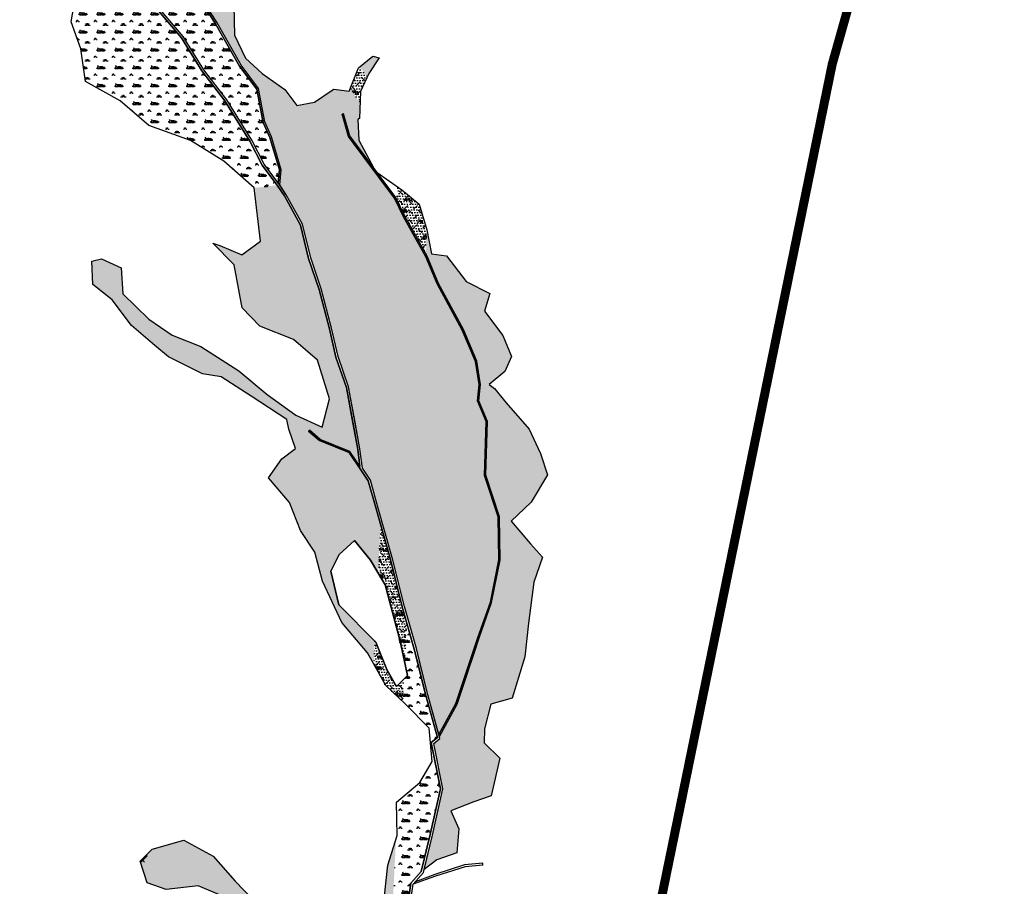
# Model space of a CAD drawing. Extents: x -23778 to 2010688, y -9045 to 873115.
# Tile 14 of 23: x 2003239 to 2005435, y 862736 to 864670. Entities that reach past the tile are written whole.
import ezdxf

# ---------------------------------------------------------------- set-up
doc = ezdxf.new("R2010")
doc.units = 0
doc.header["$MEASUREMENT"] = 0
doc.linetypes.add('PHANTOM2', pattern=[1.25, 0.625, -0.125, 0.125, -0.125, 0.125, -0.125])
for name, color, linetype in [('ce-prop-main', 4, 'PHANTOM2'), ('ce-wtln-abfp', 1, 'Continuous'), ('ce-wtln-ajrs', 1, 'Continuous'), ('ce-wtln-filp', 8, 'Continuous'), ('ce-wtln-filp-clea', 8, 'Continuous'), ('ce-wtln-patt', 8, 'Continuous')]:
    doc.layers.add(name, color=color, linetype=linetype)
pattern_1 = [(0, (18, 1.2), (60, 60), [9, -1.8, 2.4, -1.8, 9, -36]), (0, (15, 3), (60, 60), [6, -4.5, 9, -4.5, 6, -30]), (0, (36, 27), (60, 60), [7.5, -3, 7.5, -42]), (0, (6, 39), (60, 60), [3, -6, 3, -48]), (90, (12, 39), (-60, 60), [5.4, -54.6]), (90, (30, 3), (-60, 60), [6, -54]), (90, (45, 27), (-60, 60), [6, -54]), (45, (37.8, 2.4), (0, 60), [6, -78.8528137]), (135, (22.2, 2.4), (-60, 7e-15), [6, -78.8528137]), (63.4349488, (36, 2.7), (3e-09, 60), [6, -128.1640786]), (75.9637565, (33, 3), (2e-09, 59.99999999), [6, -241.3863376]), (75.9637565, (48, 27), (2e-09, 59.99999999), [4.8, -242.5863376]), (75.9637565, (13.2, 39), (2e-09, 59.99999999), [4.2, -243.1863376]), (104.0362435, (27, 3), (-2e-09, 59.99999999), [6, -241.3863376]), (104.0362435, (42, 27), (-2e-09, 59.99999999), [4.8, -242.5863376]), (104.0362435, (10.8, 39), (-2e-09, 59.99999999), [4.2, -243.1863376]), (116.5650512, (24, 2.7), (-2e-08, 60), [6, -128.1640079]), (45, (0, 0), (-10.60660172, 10.60660172), []), (135, (0, 0), (-10.60660172, -10.60660172), [])]
pattern_2 = [(0, (18, 1.2), (60, 60), [9, -1.8, 2.4, -1.8, 9, -36]), (0, (15, 3), (60, 60), [6, -4.5, 9, -4.5, 6, -30]), (0, (36, 27), (60, 60), [7.5, -3, 7.5, -42]), (0, (6, 39), (60, 60), [3, -6, 3, -48]), (90, (12, 39), (-60, 60), [5.4, -54.6]), (90, (30, 3), (-60, 60), [6, -54]), (90, (45, 27), (-60, 60), [6, -54]), (45, (37.8, 2.4), (0, 60), [6, -78.8528137]), (135, (22.2, 2.4), (-60, 7e-15), [6, -78.8528137]), (63.4349488, (36, 2.7), (3e-09, 60), [6, -128.1640786]), (75.9637565, (33, 3), (2e-09, 59.99999999), [6, -241.3863376]), (75.9637565, (48, 27), (2e-09, 59.99999999), [4.8, -242.5863376]), (75.9637565, (13.2, 39), (2e-09, 59.99999999), [4.2, -243.1863376]), (104.0362435, (27, 3), (-2e-09, 59.99999999), [6, -241.3863376]), (104.0362435, (42, 27), (-2e-09, 59.99999999), [4.8, -242.5863376]), (104.0362435, (10.8, 39), (-2e-09, 59.99999999), [4.2, -243.1863376]), (116.5650512, (24, 2.7), (-2e-08, 60), [6, -128.1640079]), (45, (0, 0), (0, 21.21320344), [12, -18]), (135, (19.092, 10.608), (-21.21320344, 2e-15), [12, -18]), (0, (0, 0), (4.5, 6), [0, -6])]
pattern_3 = [(0, (12, 0.8), (40, 40), [6, -1.2, 1.6, -1.2, 6, -24]), (0, (10, 2), (40, 40), [4, -3, 6, -3, 4, -20]), (0, (24, 18), (40, 40), [5, -2, 5, -28]), (0, (4, 26), (40, 40), [2, -4, 2, -32]), (90, (8, 26), (-40, 40), [3.6, -36.4]), (90, (20, 2), (-40, 40), [4, -36]), (90, (30, 18), (-40, 40), [4, -36]), (45, (25.2, 1.6), (0, 40), [4, -52.5685425]), (135, (14.8, 1.6), (-40, 4e-15), [4, -52.5685425]), (63.4349488, (24, 1.8), (2e-09, 40), [4, -85.4427191]), (75.96375653, (22, 2), (1e-09, 39.999999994), [4, -160.92422504]), (75.96375653, (32, 18), (1e-09, 39.999999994), [3.2, -161.72422504]), (75.96375653, (8.8, 26), (1e-09, 39.999999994), [2.8, -162.12422504]), (104.03624347, (18, 2), (-1e-09, 39.999999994), [4, -160.92422504]), (104.03624347, (28, 18), (-1e-09, 39.999999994), [3.2, -161.72422504]), (104.03624347, (7.2, 26), (-1e-09, 39.999999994), [2.8, -162.12422504]), (116.5650512, (16, 1.8), (-2e-08, 40), [4, -85.4426719])]

msp = doc.modelspace()

# ---------------------------------------------------------------- hatches: boundary and pattern name
at = {"layer": 'ce-wtln-filp'}
h = msp.add_hatch(dxfattribs=at)
h.set_pattern_fill('WTLN_IJ', color=256, scale=60)
h.set_pattern_definition(pattern_1)
h.paths.add_polyline_path([(2003366.9, 864956.9), (2003371.1, 864959.2), (2003343, 865000.6), (2003347.1, 865003.4), (2003375.6, 864961.6), (2003383.5, 864965), (2003385.4, 864967.1), (2003386.3, 864968.1), (2003388.4, 864971.6), (2003389.8, 864975.7), (2003390.5, 864979.9), (2003390.4, 864981.7), (2003393.2, 864987.4), (2003397.6, 864991.4), (2003400.1, 864994.6), (2003403.5, 864999), (2003408.9, 865006.2), (2003412.9, 865011.9), (2003416.9, 865017.7), (2003420.6, 865023.3), (2003439.3, 865047.9), (2003441, 865051.4), (2003440.8, 865054.5), (2003440.7, 865055.2), (2003379.6, 865049.3), (2003358.9, 865026.9), (2003292.7, 865017.2), (2003278.8, 864982.7), (2003255.6, 864961.3), (2003238.9, 864924.2), (2003254.5, 864876.1), (2003277.4, 864843.7), (2003283.5, 864838.2), (2003283.9, 864838.6), (2003286.2, 864843.8), (2003286.5, 864846.9), (2003286.7, 864849.1), (2003287.5, 864855.4), (2003287.6, 864855.9), (2003288.4, 864860.8), (2003289.7, 864866.5), (2003295, 864877.5), (2003306.8, 864891.2), (2003310.6, 864895.6), (2003311.7, 864896.8), (2003325.2, 864911.5), (2003326.8, 864913.2), (2003330.8, 864918.2), (2003334.2, 864922.2), (2003343, 864932.9), (2003344.5, 864934.9), (2003345.7, 864936.5), (2003347.4, 864938.7), (2003350, 864941.9)])
h.paths.add_polyline_path([(2004040.4, 864585.1), (2004026.8, 864588.4), (2003996.8, 864564.3), (2003997.4, 864563.3), (2004014.2, 864543.1), (2004014.2, 864543.1), (2004017.3, 864550.1)])
h.paths.add_polyline_path([(2004400.8, 863701.9), (2004391.1, 863722.7), (2004388.8, 863711.1), (2004367.5, 863582), (2004379.5, 863593.4), (2004416, 863654.8)])
h.paths.add_polyline_path([(2004404.8, 863470.4), (2004377.9, 863500.6), (2004357.9, 863524.1), (2004353.7, 863498.6), (2004348.4, 863474.4), (2004343, 863449.9), (2004303.5, 863253.9), (2004297.9, 863229.5), (2004292.9, 863205.1), (2004258.2, 863059.4), (2004251.8, 863035.1), (2004246.3, 863010.4), (2004241.3, 862985.8), (2004227.7, 862915.4), (2004251.5, 862924.7), (2004290.2, 862938.2), (2004310, 863021.9), (2004274.9, 863056.5), (2004276, 863087.5), (2004290.1, 863142.6), (2004337.2, 863156), (2004365.8, 863248.6), (2004373.6, 863323.8), (2004385.7, 863414.8)])
h.paths.add_polyline_path([(2004218.4, 862864.4), (2004218.1, 862865.2), (2004207.2, 862808.8), (2004213.7, 862811.1)])
h.paths.add_polyline_path([(2004025.1, 861813.4), (2004011.3, 861841.2), (2004010.9, 861840.4), (2004008.9, 861836.1), (2004008.1, 861833.9), (2004007.7, 861832.6), (2004007.2, 861831.2), (2004005.2, 861823.1), (2004004.1, 861817), (2004001.7, 861797.7), (2004000.7, 861791.4), (2003999.6, 861785.7), (2003998.7, 861781.2), (2003998.3, 861779.3), (2003998, 861777.5), (2003997.8, 861776.7), (2003994.9, 861763.9), (2003994.8, 861763.1), (2003994.5, 861760.3), (2003994.2, 861757.4), (2003994, 861754.9), (2003993.9, 861754.1), (2003990.1, 861738), (2003988.7, 861733.4), (2003992.8, 861711.5), (2004016.9, 861639.3), (2004027.4, 861607.8), (2004030.8, 861615.3), (2004047.8, 861663.5), (2004037.6, 861732.6)])
h.paths.add_polyline_path([(2003670.3, 862803.4), (2003604.9, 862839.4), (2003534.1, 862819.4), (2003507.6, 862792.2), (2003523.4, 862744), (2003565.8, 862729.5), (2003636.9, 862737.6), (2003702.2, 862709.9), (2003762.2, 862646.5), (2003813.7, 862608.2), (2003817.9, 862629.1), (2003815.6, 862651.8), (2003814.9, 862656.5), (2003778.3, 862686.8), (2003719.5, 862747.8)])
h.paths.add_polyline_path([(2003818.2, 862351.5), (2003818.1, 862352.3), (2003816.7, 862359), (2003814, 862373.4), (2003796.6, 862343.6), (2003804.2, 862328), (2003815.7, 862316), (2003817.5, 862323.7), (2003818.2, 862327.3), (2003819, 862332.3), (2003819, 862341.4)])
h.paths.add_polyline_path([(2003838.9, 863658.6), (2003835.7, 863671.8), (2003829.5, 863686.3), (2003827, 863692.9), (2003823.8, 863690.4), (2003794.1, 863647.5), (2003840.9, 863592.7), (2003865.5, 863530.1), (2003872, 863520.1), (2003871.9, 863526.4), (2003869.9, 863541.6), (2003866.8, 863561.4), (2003858.2, 863599), (2003852.8, 863618.6), (2003844.7, 863630.4)])
h.paths.add_polyline_path([(2003642.9, 863940.6), (2003579.2, 863966.4), (2003527.1, 864001.6), (2003469.1, 864058.4), (2003465.5, 864116.1), (2003421.3, 864136.6), (2003400.1, 864131.3), (2003402, 864079.4), (2003444.8, 864044.7), (2003488.6, 863988), (2003540.4, 863942.8), (2003570.7, 863917.6), (2003646.3, 863879.7), (2003688, 863873), (2003755, 863829.7), (2003810.3, 863793.8), (2003801.5, 863810.4), (2003801.4, 863810.7), (2003799.5, 863813.9), (2003796.5, 863817.5), (2003791.7, 863823.6), (2003803.1, 863820.7), (2003796, 863829.8), (2003790.9, 863833.4), (2003727.4, 863886.5)])
h = msp.add_hatch(dxfattribs=at)
h.set_pattern_fill('WTLN_IJ', color=256, scale=60)
h.set_pattern_definition(pattern_1)
h.paths.add_polyline_path([(2003525.8, 862810.8), (2003507.6, 862792.2), (2003512.2, 862778.3)])
at = {"layer": 'ce-wtln-filp-clea'}
h = msp.add_hatch(dxfattribs=at)
h.set_pattern_fill('WTLN_IJLCI', color=256, scale=60)
h.set_pattern_definition(pattern_2)
h.paths.add_polyline_path([(2003997.4, 864563.3), (2003996.8, 864564.3), (2003994.9, 864562.8), (2003976.1, 864517), (2003998.4, 864482.6), (2003999.2, 864509.4), (2004013.7, 864542), (2004011, 864547)])
h = msp.add_hatch(dxfattribs=at)
h.set_pattern_fill('WTLN_IJLCI', color=256, scale=60)
h.set_pattern_definition(pattern_2)
h.paths.add_polyline_path([(2004080.3, 864267.7), (2004081.7, 864297.2), (2004130.1, 864258.3), (2004146.6, 864202.9), (2004144, 864148.9), (2004097.7, 864231.3)])
h = msp.add_hatch(dxfattribs=at)
h.set_pattern_fill('WTLN_IJLCI', color=256, scale=60)
h.set_pattern_definition(pattern_2)
h.paths.add_polyline_path([(2004044.6, 863558.3), (2004079.9, 864261.6), (2004095.1, 864229.9), (2004143.6, 864143.3), (2004103.2, 863339), (2004097, 863360.8), (2004074.3, 863453), (2004070.8, 863467.2)])
h = msp.add_hatch(dxfattribs=at)
h.set_pattern_fill('WTLN_IJLCI', color=256, scale=60)
h.set_pattern_definition(pattern_2)
h.paths.add_polyline_path([(2004043.8, 863542.6), (2004038.4, 863434.8), (2004054.2, 863409), (2004070, 863350.4), (2004098, 863235.2), (2004102.4, 863323.6), (2004092.2, 863359.6), (2004066, 863465.9)])
h = msp.add_hatch(dxfattribs=at)
h.set_pattern_fill('WTLN_IJLCI', color=256, scale=60)
h.set_pattern_definition(pattern_2)
h.paths.add_polyline_path([(2004030.8, 863283.2), (2004028.3, 863232.7), (2004055.2, 863184.3), (2004060.6, 863179.1), (2004093.5, 863147.9), (2004096.2, 863199), (2004079.4, 863181.9), (2004057.5, 863219.9), (2004033, 863281)])
h = msp.add_hatch(dxfattribs=at)
h.set_pattern_fill('WTLN_IJLCI', color=256, scale=60)
h.set_pattern_definition(pattern_2)
h.paths.add_polyline_path([(2004060.2, 862583.3), (2004065.9, 862596.7), (2004078.3, 862842.4), (2004059.7, 862783.2), (2004051.5, 862708.6), (2004048.8, 862661.2), (2003997.2, 862573), (2003995.1, 862571.9), (2003983.3, 862337.7), (2003994, 862360.7), (2004038.1, 862513.9)])
at = {"layer": 'ce-wtln-patt'}
h = msp.add_hatch(dxfattribs=at)
h.set_pattern_fill('GRASS2', color=256, scale=40)
h.set_pattern_definition(pattern_3)
h.paths.add_polyline_path([(2003675.7, 864660.8), (2003626.5, 864739.3), (2003564.2, 864821.6), (2003506.8, 864894.2), (2003486.3, 864926), (2003399.2, 864926.8), (2003403.4, 864920.7), (2003430.7, 864849.2), (2003523.8, 864752.1), (2003552.4, 864692.7), (2003603.7, 864632.4), (2003649.4, 864558.3), (2003700.8, 864491.5), (2003756.7, 864401.3), (2003783.8, 864347.8), (2003815.4, 864306), (2003818.1, 864334.9), (2003797.1, 864407.1), (2003781.6, 864440.6), (2003767.9, 864515.1), (2003729.1, 864566.3)])
h = msp.add_hatch(dxfattribs=at)
h.set_pattern_fill('GRASS2', color=256, scale=40)
h.set_pattern_definition(pattern_3)
h.paths.add_polyline_path([(2003548.2, 864690), (2003519.6, 864749.2), (2003426.4, 864846.4), (2003422.4, 864857), (2003287.9, 864858.2), (2003287.6, 864855.9), (2003287.1, 864852.4), (2003286.7, 864849.5), (2003286.2, 864843.8), (2003283.2, 864837.9), (2003335.9, 864790.8), (2003367, 864742.5), (2003353.3, 864665.4), (2003375, 864604.6), (2003385.7, 864531.8), (2003462.6, 864489.2), (2003527.2, 864433.7), (2003619.8, 864400.4), (2003694.3, 864354.1), (2003762.1, 864294.7), (2003813.3, 864300.5), (2003779.6, 864345.1), (2003752.4, 864398.9), (2003696.7, 864488.7), (2003645.3, 864555.5), (2003599.6, 864629.4)])
h = msp.add_hatch(dxfattribs=at)
h.set_pattern_fill('GRASS2', color=256, scale=40)
h.set_pattern_definition(pattern_3)
h.paths.add_polyline_path([(2003972.6, 864409.6), (2003958.5, 864458.9), (2003961.3, 864459.8), (2003975.3, 864410.9), (2004008.5, 864366.2), (2004028.9, 864338.8), (2003995.1, 864401), (2003992.9, 864447.4), (2003996.9, 864449.2), (2003998.2, 864482.8), (2003976.2, 864516.9), (2003973.8, 864510.8), (2003939.7, 864514.6), (2003935.7, 864512.9), (2003896.8, 864486), (2003857.1, 864478.5), (2003830.2, 864514.5), (2003779.4, 864550), (2003742.4, 864583.8), (2003718.2, 864635.5), (2003716.7, 864702), (2003721.5, 864708.9), (2003728.7, 864760.5), (2003705.8, 864812.5), (2003657.1, 864852.3), (2003650.1, 864855), (2003542.1, 864856), (2003567.3, 864824), (2003601.4, 864779.1), (2003629.8, 864741.6), (2003679.1, 864662.9), (2003732.5, 864568.5), (2003771.7, 864516.8), (2003785.4, 864441.9), (2003800.8, 864408.5), (2003822.1, 864335.3), (2003819.1, 864301.2), (2003833.5, 864279.4), (2003869.8, 864213.4), (2003888, 864138.5), (2003911.5, 864069.5), (2003934.5, 863981.5), (2003949.3, 863918.2), (2003972.6, 863850.9), (2003997.7, 863712.5), (2004003.3, 863669.4), (2004021, 863642.9), (2004037.7, 863582.5), (2004044.6, 863558.5), (2004079.9, 864261.4), (2004075, 864271.7)])
h = msp.add_hatch(dxfattribs=at)
h.set_pattern_fill('GRASS2', color=256, scale=40)
h.set_pattern_definition(pattern_3)
h.paths.add_polyline_path([(2003827, 863692.9), (2003829.5, 863686.3), (2003835.7, 863671.8), (2003838.9, 863658.6), (2003844.7, 863630.4), (2003852.8, 863618.6), (2003858.2, 863599), (2003866.8, 863561.4), (2003869.9, 863541.6), (2003871.9, 863526.4), (2003872, 863520.1), (2003897.3, 863481.7), (2003914.3, 863417.2), (2003957.5, 863325.1), (2004014.7, 863257.3), (2004028.3, 863232.8), (2004030.8, 863283.2), (2003951, 863364.2), (2003932.7, 863439.6), (2003951.1, 863476.8), (2003985.5, 863507.6), (2004021.3, 863463.7), (2004038.4, 863435.3), (2004043.8, 863543.1), (2004016.4, 863640.8), (2003973.4, 863704.3), (2003907.7, 863730.8), (2003883.1, 863751.6), (2003885, 863753.8), (2003909.3, 863733.4), (2003975.3, 863706.8), (2003997.6, 863674.1), (2003992.8, 863711.7), (2003971, 863831.5), (2003967.7, 863849.6), (2003944.4, 863916.8), (2003929.6, 863980.3), (2003906.8, 864068.1), (2003883.2, 864137.1), (2003865.1, 864211.6), (2003829.2, 864276.8), (2003814.5, 864298.9), (2003813.3, 864300.5), (2003762.1, 864294.7), (2003775.7, 864175.6), (2003734.2, 864145.6), (2003685.5, 864166.3), (2003669.6, 864171.1), (2003717.1, 864122.9), (2003735.1, 864027.3), (2003774.4, 863986), (2003849.4, 863956.5), (2003903.2, 863910.5), (2003929.6, 863824), (2003913.2, 863760.9), (2003855.1, 863787.9), (2003796, 863829.8), (2003803.1, 863820.7), (2003791.7, 863823.6), (2003796.5, 863817.5), (2003799.5, 863813.9), (2003801.4, 863810.7), (2003801.5, 863810.4), (2003810.3, 863793.8), (2003834.4, 863778.2), (2003839.5, 863756.7), (2003854, 863713.3)])
h = msp.add_hatch(dxfattribs=at)
h.set_pattern_fill('GRASS2', color=256, scale=40)
h.set_pattern_definition(pattern_3)
h.paths.add_polyline_path([(2004367.5, 863582), (2004388.8, 863711.1), (2004391.1, 863722.7), (2004375.5, 863756.3), (2004324.1, 863815.2), (2004297.7, 863847.1), (2004286.3, 863855.8), (2004321, 863885.1), (2004335.6, 863918.3), (2004316.5, 863965.6), (2004275.3, 864019.8), (2004287.2, 864059.3), (2004234.5, 864085.6), (2004190.8, 864143.2), (2004157.7, 864147.8), (2004147.2, 864200.9), (2004146.6, 864202.9), (2004143.9, 864149.1), (2004147.8, 864142.1), (2004172.7, 864081.6), (2004228.6, 863978.7), (2004258.4, 863908.1), (2004266.5, 863856.2), (2004263, 863819.8), (2004282.4, 863773.7), (2004278.4, 863653.5), (2004308.8, 863561), (2004310.8, 863464.4), (2004291.6, 863369.8), (2004263.5, 863290.8), (2004253.8, 863261.3), (2004236.2, 863208.1), (2004214.6, 863142.7), (2004175, 863070.8), (2004176.2, 863066.5), (2004162.3, 863055.2), (2004182.7, 862953.8), (2004159.3, 862850.6), (2004141, 862774.1), (2004140.9, 862774), (2004169.4, 862795.4), (2004207.2, 862808.8), (2004218.1, 862865.2), (2004200.6, 862904.7), (2004227.7, 862915.4), (2004241.3, 862985.8), (2004246.3, 863010.4), (2004251.8, 863035.1), (2004258.2, 863059.4), (2004292.9, 863205.1), (2004297.9, 863229.5), (2004303.5, 863253.9), (2004343, 863449.9), (2004348.4, 863474.4), (2004353.7, 863498.6), (2004357.9, 863524.1), (2004335, 863551.2)])
h = msp.add_hatch(dxfattribs=at)
h.set_pattern_fill('GRASS2', color=256, scale=40)
h.set_pattern_definition(pattern_3)
h.paths.add_polyline_path([(2004275.4, 863653), (2004279.4, 863773.2), (2004259.9, 863819.4), (2004263.5, 863856.1), (2004255.4, 863907.3), (2004225.9, 863977.4), (2004170, 864080.3), (2004145.1, 864140.8), (2004143.6, 864143.4), (2004103.2, 863339), (2004123.9, 863266.7), (2004134.7, 863223.3), (2004149.5, 863163.7), (2004174, 863074.7), (2004211.8, 863143.9), (2004260.7, 863291.8), (2004288.7, 863370.6), (2004307.8, 863464.7), (2004305.8, 863560.5)])
h = msp.add_hatch(dxfattribs=at)
h.set_pattern_fill('GRASS2', color=256, scale=40)
h.set_pattern_definition(pattern_3)
h.paths.add_polyline_path([(2004177.6, 862953.9), (2004156.8, 863057.2), (2004170.5, 863068.3), (2004144.6, 863162.4), (2004119.1, 863265.4), (2004092.2, 863359.6), (2004102.4, 863323.6), (2004098, 863235.2), (2004104.2, 863206.9), (2004096.2, 863198.8), (2004093.6, 863147.8), (2004152.2, 863089.1), (2004158.6, 863014.7), (2004131.3, 862967.8), (2004082.5, 862927), (2004080.6, 862849.8), (2004078.3, 862842.4), (2004065.9, 862596.7), (2004102.8, 862682.9), (2004111.5, 862743), (2004134.7, 862769.3), (2004154.4, 862851.7)])

# ---------------------------------------------------------------- linework, layer by layer
at = {"layer": 'ce-prop-main', "color": 10, "linetype": 'Continuous', "const_width": 20, "flags": 128}
msp.add_lwpolyline([(2005254.7, 865294.1), (2005051.2, 864570.4), (2004998.6, 864313.1), (2004895.3, 863808.5), (2004796.5, 863325.9), (2004711.9, 862912.7), (2004625.8, 862492.5), (2004528.2, 862008.3), (2004478.9, 861746.2), (2004471.1, 861569.6), (2004426.2, 861013.4), (2004428.4, 860698.2), (2005003.6, 860967), (2005155.2, 861027.5), (2005231.6, 861056.1), (2005063.4, 859983.6), (2006446.7, 859815.9)], dxfattribs=at)
at = {"layer": 'ce-wtln-abfp'}
for p, q in [((2003958.5, 864458.9), (2003961.3, 864459.8)), ((2003883.1, 863751.6), (2003885, 863753.8)), ((2004272.1, 862783.7), (2004271.7, 862787.6))]:
    msp.add_line(p, q, dxfattribs=at)
for points in [[(2003815.4, 864306), (2003818.1, 864334.9), (2003797.1, 864407.1), (2003781.6, 864440.6), (2003767.9, 864515.1), (2003729.1, 864566.3), (2003675.7, 864660.8), (2003626.5, 864739.3), (2003564.2, 864821.6), (2003506.8, 864894.2), (2003453.2, 864977.4), (2003433.8, 865038.6)], [(2003819.1, 864301.2), (2003822.1, 864335.3), (2003800.8, 864408.5), (2003785.4, 864441.9), (2003771.7, 864516.8), (2003732.5, 864568.5), (2003679.1, 864662.9), (2003629.8, 864741.6), (2003567.3, 864824), (2003510.1, 864896.5), (2003456.8, 864979.1), (2003437.6, 865039.8)], [(2004107.6, 862681.6), (2004116.2, 862740.8), (2004139.3, 862766.9), (2004159.3, 862850.6), (2004182.7, 862953.8), (2004162.3, 863055.2), (2004176.2, 863066.5), (2004149.5, 863163.7), (2004123.9, 863266.7), (2004097, 863360.8), (2004070.8, 863467.2), (2004037.7, 863582.5), (2004021, 863642.9), (2004003.3, 863669.4), (2003997.7, 863712.5), (2003986.9, 863771.9), (2003972.6, 863850.9), (2003949.3, 863918.2), (2003934.5, 863981.5), (2003911.5, 864069.5), (2003888, 864138.5), (2003869.8, 864213.4), (2003833.5, 864279.4), (2003818.6, 864301.8), (2003783.8, 864347.8), (2003756.7, 864401.3), (2003700.8, 864491.5), (2003649.4, 864558.3), (2003603.7, 864632.4), (2003552.4, 864692.7)], [(2004102.8, 862682.9), (2004111.5, 862743), (2004134.7, 862769.3), (2004154.4, 862851.7), (2004177.6, 862953.9), (2004156.8, 863057.2), (2004170.5, 863068.3), (2004144.6, 863162.4), (2004119.1, 863265.4), (2004092.2, 863359.6), (2004066, 863465.9), (2004032.9, 863581.2), (2004016.4, 863640.8), (2003998.5, 863667.6), (2003992.8, 863711.7), (2003982, 863771), (2003967.7, 863849.6), (2003944.4, 863916.8), (2003929.6, 863980.3), (2003906.8, 864068.1), (2003883.2, 864137.1), (2003865.1, 864211.6), (2003829.2, 864276.8), (2003814.5, 864298.9), (2003779.6, 864345.1), (2003752.4, 864398.9), (2003696.7, 864488.7), (2003645.3, 864555.5), (2003599.6, 864629.4), (2003548.2, 864690)], [(2004174, 863074.7), (2004211.8, 863143.9), (2004260.7, 863291.8), (2004288.7, 863370.6), (2004307.8, 863464.7), (2004305.8, 863560.5), (2004275.4, 863653), (2004279.4, 863773.2), (2004259.9, 863819.4), (2004263.5, 863856.1), (2004255.4, 863907.3), (2004225.9, 863977.4), (2004170, 864080.3), (2004145.1, 864140.8), (2004095.1, 864229.9), (2004075, 864271.7), (2003972.6, 864409.6), (2003958.5, 864458.9)], [(2004175, 863070.8), (2004214.6, 863142.7), (2004263.5, 863290.8), (2004291.6, 863369.8), (2004310.8, 863464.4), (2004308.8, 863561), (2004278.4, 863653.5), (2004282.4, 863773.7), (2004263, 863819.8), (2004266.5, 863856.2), (2004258.4, 863908.1), (2004228.6, 863978.7), (2004172.7, 864081.6), (2004147.8, 864142.1), (2004097.7, 864231.3), (2004077.6, 864273.2), (2003975.3, 864410.9), (2003961.3, 864459.8)], [(2003998.5, 863667.6), (2003973.4, 863704.3), (2003907.7, 863730.8), (2003883.1, 863751.6)], [(2003997.7, 863674), (2003975.3, 863706.8), (2003909.3, 863733.4), (2003885, 863753.8)], [(2004272.1, 862783.7), (2004232.2, 862780.1), (2004166.3, 862759.2), (2004116.2, 862740.8)], [(2004271.7, 862787.6), (2004231.4, 862784), (2004165, 862763), (2004121.4, 862746.6)]]:
    msp.add_lwpolyline(points, dxfattribs=at)
at = {"layer": 'ce-wtln-ajrs'}
for points in [[(2004051.5, 862708.6), (2004059.7, 862783.2), (2004080.6, 862849.8), (2004079.1, 862924.1), (2004131.3, 862967.8), (2004158.6, 863014.7), (2004152.2, 863089.1), (2004098.5, 863143.2), (2004055.2, 863184.3), (2004014.7, 863257.3), (2003957.5, 863325.1), (2003914.3, 863417.2), (2003897.3, 863481.7), (2003865.5, 863530.1), (2003840.9, 863592.7), (2003794.1, 863647.5), (2003823.8, 863690.4), (2003854, 863713.3), (2003839.5, 863756.7), (2003834.4, 863778.2), (2003755, 863829.7), (2003688, 863873), (2003646.3, 863879.7), (2003570.7, 863917.6), (2003540.4, 863942.8), (2003488.6, 863988), (2003444.8, 864044.7), (2003402, 864079.4), (2003400.1, 864131.3), (2003421.3, 864136.6), (2003465.5, 864116.1), (2003469.1, 864058.4), (2003527.1, 864001.6), (2003579.2, 863966.4), (2003642.9, 863940.6), (2003727.4, 863886.5), (2003790.9, 863833.4), (2003855.1, 863787.9), (2003913.2, 863760.9), (2003929.6, 863824), (2003903.2, 863910.5), (2003849.4, 863956.5), (2003774.4, 863986), (2003735.1, 864027.3), (2003717.1, 864122.9), (2003669.6, 864171.1), (2003685.5, 864166.3), (2003734.2, 864145.6), (2003775.7, 864175.6), (2003762.1, 864294.7), (2003694.3, 864354.1), (2003619.8, 864400.4), (2003527.2, 864433.7), (2003462.6, 864489.2), (2003385.7, 864531.8), (2003375, 864604.6), (2003353.3, 864665.4), (2003367, 864742.5)], [(2003626.5, 864739.3), (2003675.7, 864660.8), (2003729.1, 864566.3), (2003767.9, 864515.1), (2003781.6, 864440.6), (2003797.1, 864407.1), (2003818.1, 864334.9), (2003815.4, 864306), (2003783.8, 864347.8), (2003756.7, 864401.3), (2003700.8, 864491.5), (2003649.4, 864558.3), (2003603.7, 864632.4), (2003552.4, 864692.7)], [(2003716.7, 864702), (2003718.2, 864635.5), (2003742.4, 864583.8), (2003779.4, 864550), (2003830.2, 864514.5), (2003857.1, 864478.5), (2003896.8, 864486), (2003935.7, 864512.9), (2003939.7, 864514.6), (2003973.8, 864510.8), (2003994.9, 864562.8), (2004026.8, 864588.4), (2004040.4, 864585.1), (2004017.3, 864550.1), (2003999.2, 864509.4), (2003996.9, 864449.2), (2003992.9, 864447.4), (2003995.1, 864401), (2004028.9, 864338.8), (2004008.5, 864366.2), (2003975.3, 864410.9), (2003961.3, 864459.8), (2003958.5, 864458.9), (2003972.6, 864409.6), (2004030.1, 864332.2), (2004075, 864271.7), (2004095.1, 864229.9), (2004145.1, 864140.8), (2004170, 864080.3), (2004225.9, 863977.4), (2004255.4, 863907.3), (2004263.5, 863856.1), (2004259.9, 863819.4), (2004279.4, 863773.2), (2004275.4, 863653), (2004305.8, 863560.5), (2004307.8, 863464.7), (2004288.7, 863370.6), (2004260.7, 863291.8), (2004233, 863207.9), (2004211.8, 863143.9), (2004174, 863074.7), (2004149.5, 863163.7), (2004134.7, 863223.3), (2004123.9, 863266.7), (2004097, 863360.8), (2004070.8, 863467.2), (2004037.7, 863582.5), (2004021, 863642.9), (2004003.3, 863669.4), (2003997.7, 863712.5), (2003972.6, 863850.9), (2003949.3, 863918.2), (2003934.5, 863981.5), (2003911.5, 864069.5), (2003888, 864138.5), (2003869.8, 864213.4), (2003833.5, 864279.4), (2003819.1, 864301.2), (2003822.1, 864335.3), (2003800.8, 864408.5), (2003785.4, 864441.9), (2003771.7, 864516.8), (2003732.5, 864568.5), (2003679.1, 864662.9), (2003629.8, 864741.6)], [(2003548.2, 864690), (2003599.6, 864629.4), (2003645.3, 864555.5), (2003696.7, 864488.7), (2003752.4, 864398.9), (2003779.6, 864345.1), (2003814.5, 864298.9), (2003829.2, 864276.8), (2003865.1, 864211.6), (2003883.2, 864137.1), (2003906.8, 864068.1), (2003929.6, 863980.3), (2003944.4, 863916.8), (2003967.7, 863849.6), (2003992.8, 863711.7), (2003997.7, 863674), (2003975.3, 863706.8), (2003909.3, 863733.4), (2003885, 863753.8), (2003883.1, 863751.6), (2003907.7, 863730.8), (2003973.4, 863704.3), (2003998.5, 863667.6), (2004016.4, 863640.8), (2004032.9, 863581.2), (2004066, 863465.9), (2004092.2, 863359.6), (2004119.1, 863265.4), (2004129.7, 863222.6), (2004144.6, 863162.4), (2004170.5, 863068.3), (2004156.8, 863057.2), (2004177.6, 862953.9), (2004154.4, 862851.7), (2004134.7, 862769.3), (2004111.5, 862743), (2004102.8, 862682.9)], [(2003702.2, 862709.9), (2003636.9, 862737.6), (2003565.8, 862729.5), (2003523.4, 862744), (2003507.6, 862792.2), (2003534.1, 862819.4), (2003604.9, 862839.4), (2003670.3, 862803.4), (2003719.5, 862747.8), (2003778.3, 862686.8)]]:
    msp.add_lwpolyline(points, dxfattribs=at)
for points in [[(2004169.4, 862795.4), (2004140.9, 862774), (2004141, 862774.1), (2004159.3, 862850.6), (2004182.7, 862953.8), (2004162.3, 863055.2), (2004176.2, 863066.5), (2004175, 863070.8), (2004214.6, 863142.7), (2004236.2, 863208.1), (2004253.8, 863261.3), (2004263.5, 863290.8), (2004291.6, 863369.8), (2004310.8, 863464.4), (2004308.8, 863561), (2004278.4, 863653.5), (2004282.4, 863773.7), (2004263, 863819.8), (2004266.5, 863856.2), (2004258.4, 863908.1), (2004228.6, 863978.7), (2004172.7, 864081.6), (2004147.8, 864142.1), (2004097.7, 864231.3), (2004077.6, 864273.2), (2004036, 864329.2), (2004091.1, 864290.2), (2004130.1, 864258.3), (2004147.2, 864200.9), (2004157.7, 864147.8), (2004190.8, 864143.2), (2004234.5, 864085.6), (2004287.2, 864059.3), (2004275.3, 864019.8), (2004316.5, 863965.6), (2004335.6, 863918.3), (2004321, 863885.1), (2004286.3, 863855.8), (2004297.7, 863847.1), (2004324.1, 863815.2), (2004375.5, 863756.3), (2004400.8, 863701.9), (2004416, 863654.8), (2004379.5, 863593.4), (2004335, 863551.2), (2004377.9, 863500.6), (2004404.8, 863470.4), (2004385.7, 863414.8), (2004373.6, 863323.8), (2004365.8, 863248.6), (2004337.2, 863156), (2004290.1, 863142.6), (2004276, 863087.5), (2004274.9, 863056.5), (2004310, 863021.9), (2004290.2, 862938.2), (2004251.5, 862924.7), (2004200.6, 862904.7), (2004218.4, 862864.4), (2004213.7, 862811.1), (2004169.4, 862795.4)], [(2004057.5, 863219.9), (2004079.4, 863181.9), (2004104.2, 863206.9), (2004087.6, 863283.4), (2004070, 863350.4), (2004054.2, 863409), (2004021.3, 863463.7), (2003985.5, 863507.6), (2003951.1, 863476.8), (2003932.7, 863439.6), (2003951, 863364.2), (2004033, 863281), (2004057.5, 863219.9)]]:
    msp.add_lwpolyline(points, close=True, dxfattribs=at)
at = {"layer": 'ce-wtln-ajrs', "color": 2, "flags": 128}
msp.add_lwpolyline([(2003985.5, 863507.6), (2004021.3, 863463.7), (2004054.2, 863409), (2004070, 863350.4), (2004087.6, 863283.4), (2004104.2, 863206.9), (2004079.4, 863181.9), (2004057.5, 863219.9), (2004033, 863281), (2003951, 863364.2), (2003932.7, 863439.6), (2003951.1, 863476.8)], close=True, dxfattribs=at)

doc.saveas('drawing.dxf')
